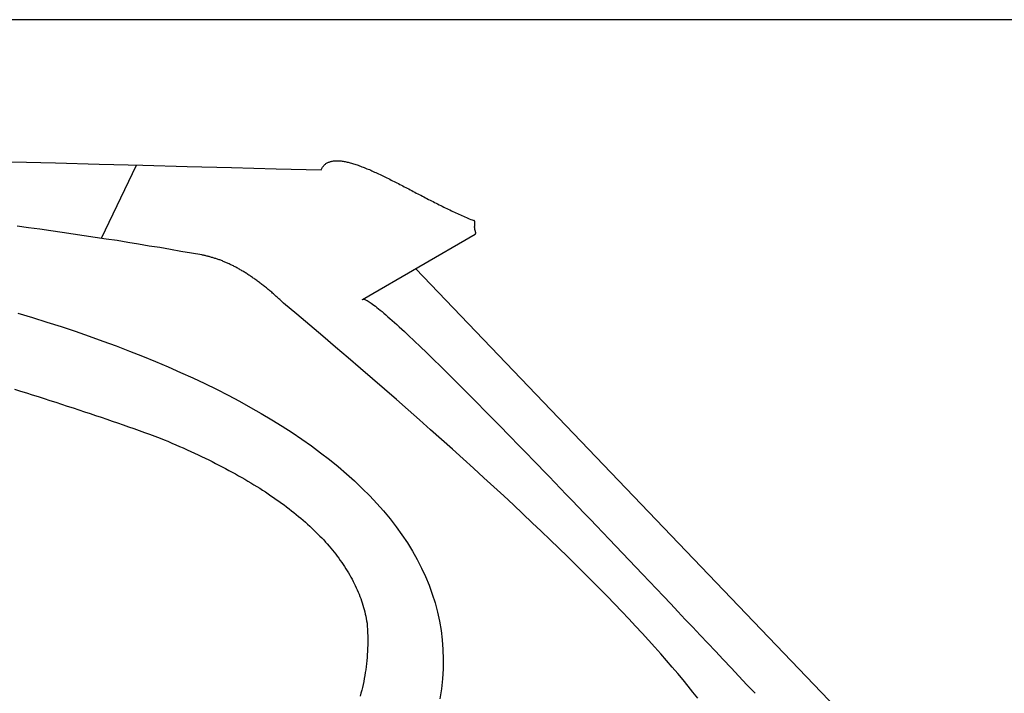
# Model space of a CAD drawing. Extents: x 1067 to 6773, y 5791 to 11816.
# Tile 55 of 56: x 5056 to 5662, y 11401 to 11816. Entities that reach past the tile are written whole.
import ezdxf

# ---------------------------------------------------------------- set-up
doc = ezdxf.new("R2010")
doc.units = 0
doc.layers.get('0').update_dxf_attribs({"linetype": 'CONTINUOUS'})
doc.layers.add('CAR', color=10, linetype='CONTINUOUS')

msp = doc.modelspace()

# ---------------------------------------------------------------- linework, layer by layer
msp.add_line((5822.78, 11815.9), (2672.77, 11815.9))
at = {"layer": 'CAR'}
for p, q in [((5106.65, 11681.35), (5128.25, 11726.44)), ((5336.61, 11683.75), (5267.24, 11643.37)), ((5300.15, 11662.53), (5569.46, 11381.24))]:
    msp.add_line(p, q, dxfattribs=at)
for points in [[(5051.62, 11728.4, 0), (5078.34, 11727.7, 0), (5105.22, 11727, 0), (5132.24, 11726.3, 0), (5159.42, 11725.6, 0), (5186.75, 11724.9, 0), (5214.23, 11724.2, 0), (5241.87, 11723.4, 0)], [(5241.87, 11723.4, 0), (5242.07, 11723.9, 0), (5242.28, 11724.3, 0), (5242.51, 11724.7, 0), (5242.75, 11725.1, 0), (5243, 11725.5, 0), (5243.27, 11725.8, 0), (5243.56, 11726.2, 0), (5243.85, 11726.5, 0), (5244.17, 11726.8, 0), (5244.49, 11727, 0), (5244.83, 11727.3, 0), (5245.18, 11727.5, 0), (5245.54, 11727.8, 0), (5245.92, 11728, 0), (5246.31, 11728.2, 0), (5246.71, 11728.3, 0), (5247.13, 11728.5, 0), (5247.56, 11728.6, 0), (5248, 11728.7, 0), (5248.45, 11728.8, 0), (5248.91, 11728.9, 0), (5249.39, 11729, 0), (5249.88, 11729.1, 0), (5250.37, 11729.1, 0), (5250.88, 11729.1, 0), (5251.41, 11729.1, 0), (5251.94, 11729.1, 0), (5252.48, 11729.1, 0), (5253.04, 11729.1, 0), (5253.6, 11729, 0), (5254.18, 11729, 0), (5254.76, 11728.9, 0), (5255.36, 11728.8, 0), (5255.96, 11728.7, 0), (5256.58, 11728.6, 0), (5257.2, 11728.5, 0), (5257.84, 11728.3, 0), (5258.48, 11728.2, 0), (5259.14, 11728, 0), (5259.8, 11727.8, 0), (5260.47, 11727.6, 0), (5261.15, 11727.4, 0), (5261.84, 11727.2, 0), (5262.54, 11727, 0), (5263.24, 11726.8, 0), (5263.96, 11726.5, 0), (5264.68, 11726.3, 0), (5265.41, 11726, 0), (5266.15, 11725.7, 0), (5266.89, 11725.4, 0), (5267.65, 11725.2, 0), (5268.41, 11724.9, 0), (5269.18, 11724.5, 0), (5269.95, 11724.2, 0), (5270.73, 11723.9, 0), (5271.52, 11723.6, 0), (5272.32, 11723.2, 0), (5273.12, 11722.9, 0), (5273.93, 11722.5, 0), (5274.74, 11722.1, 0), (5275.56, 11721.8, 0), (5276.39, 11721.4, 0), (5277.22, 11721, 0), (5278.06, 11720.6, 0), (5278.9, 11720.2, 0), (5279.75, 11719.8, 0), (5280.6, 11719.4, 0), (5281.46, 11718.9, 0), (5282.33, 11718.5, 0), (5283.19, 11718.1, 0), (5284.07, 11717.7, 0), (5284.94, 11717.2, 0), (5285.83, 11716.8, 0), (5286.71, 11716.3, 0), (5287.6, 11715.9, 0), (5288.49, 11715.4, 0), (5289.39, 11715, 0), (5290.29, 11714.5, 0), (5291.2, 11714, 0), (5292.1, 11713.6, 0), (5293.01, 11713.1, 0), (5293.93, 11712.6, 0), (5294.84, 11712.1, 0), (5295.76, 11711.7, 0), (5296.68, 11711.2, 0), (5297.61, 11710.7, 0), (5298.53, 11710.2, 0), (5299.46, 11709.7, 0), (5300.39, 11709.2, 0), (5301.32, 11708.8, 0), (5302.25, 11708.3, 0), (5303.19, 11707.8, 0), (5304.12, 11707.3, 0), (5305.06, 11706.8, 0), (5306, 11706.3, 0), (5306.94, 11705.8, 0), (5307.88, 11705.3, 0), (5308.82, 11704.9, 0), (5309.76, 11704.4, 0), (5310.7, 11703.9, 0), (5311.64, 11703.4, 0), (5312.58, 11702.9, 0), (5313.52, 11702.5, 0), (5314.46, 11702, 0), (5315.4, 11701.5, 0), (5316.34, 11701.1, 0), (5317.28, 11700.6, 0), (5318.22, 11700.1, 0), (5319.16, 11699.7, 0), (5320.09, 11699.2, 0), (5321.03, 11698.8, 0), (5321.96, 11698.3, 0), (5322.89, 11697.9, 0), (5323.82, 11697.5, 0), (5324.75, 11697, 0), (5325.68, 11696.6, 0), (5326.6, 11696.2, 0), (5327.52, 11695.8, 0), (5328.44, 11695.4, 0), (5329.36, 11694.9, 0), (5330.27, 11694.6, 0), (5331.18, 11694.2, 0), (5332.09, 11693.8, 0), (5332.99, 11693.4, 0), (5333.89, 11693, 0), (5334.79, 11692.7, 0), (5335.68, 11692.3, 0)], [(5336.61, 11683.7, 0), (5336.65, 11683.8, 0), (5336.69, 11683.8, 0), (5336.72, 11683.9, 0), (5336.76, 11683.9, 0), (5336.78, 11684, 0), (5336.81, 11684, 0), (5336.83, 11684, 0), (5336.86, 11684.1, 0), (5336.88, 11684.1, 0), (5336.89, 11684.2, 0), (5336.91, 11684.2, 0), (5336.92, 11684.3, 0), (5336.93, 11684.3, 0), (5336.94, 11684.4, 0), (5336.95, 11684.4, 0), (5336.96, 11684.5, 0), (5336.96, 11684.5, 0), (5336.96, 11684.5, 0), (5336.96, 11684.6, 0), (5336.96, 11684.6, 0), (5336.96, 11684.7, 0), (5336.96, 11684.7, 0), (5336.96, 11684.8, 0), (5336.95, 11684.8, 0), (5336.94, 11684.9, 0), (5336.94, 11684.9, 0), (5336.93, 11685, 0), (5336.92, 11685, 0), (5336.91, 11685.1, 0), (5336.9, 11685.1, 0), (5336.89, 11685.2, 0), (5336.88, 11685.2, 0), (5336.86, 11685.3, 0), (5336.85, 11685.3, 0), (5336.84, 11685.4, 0), (5336.82, 11685.4, 0), (5336.81, 11685.5, 0), (5336.79, 11685.5, 0), (5336.78, 11685.6, 0), (5336.76, 11685.6, 0), (5336.74, 11685.7, 0), (5336.73, 11685.8, 0), (5336.71, 11685.8, 0), (5336.7, 11685.9, 0), (5336.68, 11685.9, 0), (5336.66, 11686, 0), (5336.65, 11686, 0), (5336.63, 11686.1, 0), (5336.61, 11686.1, 0), (5336.6, 11686.2, 0), (5336.58, 11686.3, 0), (5336.56, 11686.3, 0), (5336.55, 11686.4, 0), (5336.53, 11686.4, 0), (5336.52, 11686.5, 0), (5336.5, 11686.6, 0), (5336.49, 11686.6, 0), (5336.47, 11686.7, 0), (5336.46, 11686.7, 0), (5336.45, 11686.8, 0), (5336.43, 11686.8, 0), (5336.42, 11686.9, 0), (5336.41, 11687, 0), (5336.4, 11687, 0), (5336.39, 11687.1, 0), (5336.37, 11687.2, 0), (5336.36, 11687.2, 0), (5336.35, 11687.3, 0), (5336.35, 11687.3, 0), (5336.34, 11687.4, 0), (5336.33, 11687.5, 0), (5336.32, 11687.5, 0), (5336.31, 11687.6, 0), (5336.31, 11687.7, 0), (5336.3, 11687.7, 0), (5336.3, 11687.8, 0), (5336.29, 11687.8, 0), (5336.29, 11687.9, 0), (5336.28, 11688, 0), (5336.28, 11688, 0), (5336.28, 11688.1, 0), (5336.28, 11688.2, 0), (5336.27, 11688.2, 0), (5336.27, 11688.3, 0), (5336.27, 11688.4, 0), (5336.27, 11688.4, 0), (5336.27, 11688.5, 0), (5336.28, 11688.5, 0), (5336.28, 11688.6, 0), (5336.28, 11688.7, 0), (5336.28, 11688.7, 0), (5336.29, 11688.8, 0), (5336.29, 11688.9, 0), (5336.29, 11688.9, 0), (5336.3, 11689, 0), (5336.3, 11689.1, 0), (5336.31, 11689.1, 0), (5336.31, 11689.2, 0), (5336.32, 11689.3, 0), (5336.33, 11689.3, 0), (5336.33, 11689.4, 0), (5336.34, 11689.5, 0), (5336.35, 11689.5, 0), (5336.36, 11689.6, 0), (5336.36, 11689.6, 0), (5336.37, 11689.7, 0), (5336.38, 11689.8, 0), (5336.39, 11689.8, 0), (5336.39, 11689.9, 0), (5336.4, 11690, 0), (5336.41, 11690, 0), (5336.42, 11690.1, 0), (5336.42, 11690.1, 0), (5336.43, 11690.2, 0), (5336.44, 11690.3, 0), (5336.45, 11690.3, 0), (5336.45, 11690.4, 0), (5336.46, 11690.4, 0), (5336.46, 11690.5, 0), (5336.47, 11690.6, 0), (5336.47, 11690.6, 0), (5336.48, 11690.7, 0), (5336.48, 11690.7, 0), (5336.49, 11690.8, 0), (5336.49, 11690.9, 0), (5336.49, 11690.9, 0), (5336.49, 11691, 0), (5336.49, 11691, 0), (5336.49, 11691.1, 0), (5336.49, 11691.1, 0), (5336.48, 11691.2, 0), (5336.48, 11691.2, 0), (5336.47, 11691.3, 0), (5336.47, 11691.3, 0), (5336.46, 11691.4, 0), (5336.45, 11691.4, 0), (5336.44, 11691.5, 0), (5336.43, 11691.5, 0), (5336.41, 11691.6, 0), (5336.4, 11691.6, 0), (5336.38, 11691.7, 0), (5336.36, 11691.7, 0), (5336.34, 11691.8, 0), (5336.32, 11691.8, 0), (5336.29, 11691.8, 0), (5336.26, 11691.9, 0), (5336.24, 11691.9, 0), (5336.2, 11692, 0), (5336.17, 11692, 0), (5336.13, 11692, 0), (5336.09, 11692.1, 0), (5336.05, 11692.1, 0), (5336.01, 11692.1, 0), (5335.96, 11692.2, 0), (5335.91, 11692.2, 0), (5335.86, 11692.2, 0), (5335.8, 11692.3, 0), (5335.74, 11692.3, 0), (5335.68, 11692.3, 0)], [(5168.41, 11671.1, 0), (5162.03, 11672.2, 0), (5155.61, 11673.3, 0), (5149.16, 11674.4, 0), (5142.66, 11675.6, 0), (5136.13, 11676.6, 0), (5129.56, 11677.7, 0), (5122.95, 11678.8, 0), (5116.3, 11679.9, 0), (5109.62, 11680.9, 0), (5102.89, 11681.9, 0), (5096.13, 11682.9, 0), (5089.33, 11683.9, 0), (5082.5, 11684.9, 0), (5075.62, 11685.9, 0), (5068.7, 11686.9, 0), (5061.75, 11687.8, 0), (5054.76, 11688.8, 0)], [(5218.62, 11641.5, 0), (5218.07, 11642.1, 0), (5217.51, 11642.6, 0), (5216.96, 11643.1, 0), (5216.41, 11643.6, 0), (5215.85, 11644.1, 0), (5215.3, 11644.7, 0), (5214.75, 11645.2, 0), (5214.2, 11645.6, 0), (5213.65, 11646.1, 0), (5213.09, 11646.6, 0), (5212.55, 11647.1, 0), (5212, 11647.6, 0), (5211.45, 11648.1, 0), (5210.9, 11648.5, 0), (5210.35, 11649, 0), (5209.8, 11649.5, 0), (5209.26, 11649.9, 0), (5208.71, 11650.4, 0), (5208.17, 11650.8, 0), (5207.62, 11651.2, 0), (5207.08, 11651.7, 0), (5206.53, 11652.1, 0), (5205.99, 11652.5, 0), (5205.45, 11653, 0), (5204.91, 11653.4, 0), (5204.37, 11653.8, 0), (5203.83, 11654.2, 0), (5203.29, 11654.6, 0), (5202.75, 11655, 0), (5202.21, 11655.4, 0), (5201.67, 11655.8, 0), (5201.13, 11656.2, 0), (5200.59, 11656.5, 0), (5200.06, 11656.9, 0), (5199.52, 11657.3, 0), (5198.99, 11657.7, 0), (5198.45, 11658, 0), (5197.92, 11658.4, 0), (5197.38, 11658.7, 0), (5196.85, 11659.1, 0), (5196.32, 11659.4, 0), (5195.79, 11659.8, 0), (5195.25, 11660.1, 0), (5194.72, 11660.4, 0), (5194.19, 11660.8, 0), (5193.66, 11661.1, 0), (5193.13, 11661.4, 0), (5192.61, 11661.7, 0), (5192.08, 11662, 0), (5191.55, 11662.3, 0), (5191.02, 11662.6, 0), (5190.5, 11662.9, 0), (5189.97, 11663.2, 0), (5189.45, 11663.5, 0), (5188.92, 11663.7, 0), (5188.4, 11664, 0), (5187.87, 11664.3, 0), (5187.35, 11664.5, 0), (5186.83, 11664.8, 0), (5186.31, 11665.1, 0), (5185.79, 11665.3, 0), (5185.27, 11665.6, 0), (5184.75, 11665.8, 0), (5184.23, 11666, 0), (5183.71, 11666.3, 0), (5183.19, 11666.5, 0), (5182.67, 11666.7, 0), (5182.15, 11666.9, 0), (5181.64, 11667.1, 0), (5181.12, 11667.4, 0), (5180.61, 11667.6, 0), (5180.09, 11667.8, 0), (5179.58, 11668, 0), (5179.06, 11668.1, 0), (5178.55, 11668.3, 0), (5178.04, 11668.5, 0), (5177.53, 11668.7, 0), (5177.01, 11668.9, 0), (5176.5, 11669, 0), (5175.99, 11669.2, 0), (5175.48, 11669.3, 0), (5174.98, 11669.5, 0), (5174.47, 11669.6, 0), (5173.96, 11669.8, 0), (5173.45, 11669.9, 0), (5172.94, 11670.1, 0), (5172.44, 11670.2, 0), (5171.93, 11670.3, 0), (5171.43, 11670.4, 0), (5170.92, 11670.5, 0), (5170.42, 11670.7, 0), (5169.92, 11670.8, 0), (5169.41, 11670.9, 0), (5168.91, 11671, 0), (5168.41, 11671.1, 0)], [(5267.24, 11643.4, 0), (5267.35, 11643.6, 0), (5267.51, 11643.7, 0), (5267.73, 11643.8, 0), (5267.99, 11643.8, 0), (5268.31, 11643.8, 0), (5268.68, 11643.7, 0), (5269.1, 11643.5, 0), (5269.58, 11643.3, 0), (5270.1, 11643, 0), (5270.68, 11642.7, 0), (5271.31, 11642.3, 0), (5271.99, 11641.9, 0), (5272.72, 11641.4, 0), (5273.5, 11640.8, 0), (5274.34, 11640.2, 0), (5275.22, 11639.5, 0), (5276.16, 11638.8, 0), (5277.15, 11638, 0), (5278.2, 11637.1, 0), (5279.29, 11636.2, 0), (5280.44, 11635.3, 0), (5281.63, 11634.2, 0), (5282.88, 11633.1, 0), (5284.18, 11632, 0), (5285.54, 11630.8, 0), (5286.94, 11629.5, 0), (5288.4, 11628.2, 0), (5289.9, 11626.8, 0), (5291.46, 11625.4, 0), (5293.08, 11623.9, 0), (5294.74, 11622.3, 0), (5296.45, 11620.7, 0), (5298.22, 11619.1, 0), (5300.04, 11617.3, 0), (5301.91, 11615.5, 0), (5303.83, 11613.7, 0), (5305.8, 11611.8, 0), (5307.83, 11609.8, 0), (5309.91, 11607.8, 0), (5312.03, 11605.7, 0), (5314.21, 11603.6, 0), (5316.45, 11601.4, 0), (5318.73, 11599.1, 0), (5321.07, 11596.8, 0), (5323.45, 11594.4, 0), (5325.89, 11592, 0), (5328.38, 11589.5, 0), (5330.93, 11587, 0), (5333.52, 11584.4, 0), (5336.17, 11581.7, 0), (5338.86, 11579, 0), (5341.61, 11576.2, 0), (5344.41, 11573.3, 0), (5347.27, 11570.4, 0), (5350.17, 11567.5, 0), (5353.13, 11564.5, 0), (5356.14, 11561.4, 0), (5359.2, 11558.3, 0), (5362.31, 11555.1, 0), (5365.47, 11551.8, 0), (5368.69, 11548.5, 0), (5371.95, 11545.2, 0), (5375.27, 11541.7, 0), (5378.64, 11538.2, 0), (5382.06, 11534.7, 0), (5385.54, 11531.1, 0), (5389.06, 11527.4, 0), (5392.64, 11523.7, 0), (5396.27, 11519.9, 0), (5399.95, 11516.1, 0), (5403.68, 11512.2, 0), (5407.47, 11508.3, 0), (5411.3, 11504.3, 0), (5415.19, 11500.2, 0), (5419.13, 11496.1, 0), (5423.12, 11491.9, 0), (5427.16, 11487.6, 0), (5431.26, 11483.3, 0), (5435.4, 11479, 0), (5439.6, 11474.6, 0), (5443.85, 11470.1, 0), (5448.15, 11465.5, 0), (5452.51, 11461, 0), (5456.91, 11456.3, 0), (5461.37, 11451.6, 0), (5465.88, 11446.8, 0), (5470.44, 11442, 0), (5475.05, 11437.1, 0), (5479.71, 11432.2, 0), (5484.43, 11427.2, 0), (5489.19, 11422.1, 0), (5494.01, 11417, 0), (5498.88, 11411.8, 0), (5503.8, 11406.6, 0), (5508.78, 11401.3, 0)], [(5473.48, 11398.2, 0), (5470.59, 11401.9, 0), (5467.59, 11405.7, 0), (5464.47, 11409.5, 0), (5461.23, 11413.4, 0), (5457.88, 11417.4, 0), (5454.4, 11421.4, 0), (5450.81, 11425.5, 0), (5447.1, 11429.7, 0), (5443.27, 11434, 0), (5439.33, 11438.3, 0), (5435.26, 11442.7, 0), (5431.08, 11447.2, 0), (5426.78, 11451.7, 0), (5422.36, 11456.3, 0), (5417.82, 11461, 0), (5413.17, 11465.7, 0), (5408.4, 11470.6, 0), (5403.5, 11475.5, 0), (5398.5, 11480.4, 0), (5393.37, 11485.5, 0), (5388.12, 11490.6, 0), (5382.76, 11495.8, 0), (5377.28, 11501, 0), (5371.68, 11506.3, 0), (5365.96, 11511.7, 0), (5360.13, 11517.2, 0), (5354.17, 11522.8, 0), (5348.1, 11528.4, 0), (5341.91, 11534, 0), (5335.6, 11539.8, 0), (5329.18, 11545.6, 0), (5322.64, 11551.5, 0), (5315.97, 11557.5, 0), (5309.19, 11563.5, 0), (5302.3, 11569.6, 0), (5295.28, 11575.8, 0), (5288.15, 11582.1, 0), (5280.89, 11588.4, 0), (5273.52, 11594.8, 0), (5266.03, 11601.3, 0), (5258.43, 11607.8, 0), (5250.7, 11614.4, 0), (5242.86, 11621.1, 0), (5234.9, 11627.8, 0), (5226.82, 11634.7, 0), (5218.62, 11641.5, 0)], [(5055.32, 11635.3, 0), (5064.29, 11632.6, 0), (5073.16, 11629.8, 0), (5081.92, 11627, 0), (5090.57, 11624.1, 0), (5099.1, 11621.1, 0), (5107.51, 11618.1, 0), (5115.8, 11615.1, 0), (5123.97, 11611.9, 0), (5132.01, 11608.8, 0), (5139.93, 11605.5, 0), (5147.72, 11602.2, 0), (5155.37, 11598.8, 0), (5162.89, 11595.4, 0), (5170.27, 11591.9, 0), (5177.51, 11588.4, 0), (5184.61, 11584.8, 0), (5191.56, 11581.1, 0), (5198.36, 11577.3, 0), (5205.01, 11573.5, 0), (5211.5, 11569.7, 0), (5217.83, 11565.8, 0), (5224, 11561.8, 0), (5230.01, 11557.7, 0), (5235.85, 11553.6, 0), (5241.52, 11549.4, 0), (5247.01, 11545.1, 0), (5252.32, 11540.8, 0), (5257.45, 11536.4, 0), (5262.4, 11532, 0), (5267.16, 11527.4, 0), (5271.73, 11522.9, 0), (5276.1, 11518.2, 0), (5280.27, 11513.5, 0), (5284.24, 11508.7, 0), (5288, 11503.8, 0), (5291.56, 11498.9, 0), (5294.89, 11493.9, 0), (5298.01, 11488.8, 0), (5300.91, 11483.7, 0), (5303.58, 11478.4, 0), (5306.02, 11473.2, 0), (5308.23, 11467.8, 0), (5310.2, 11462.4, 0), (5311.92, 11456.9, 0), (5313.4, 11451.3, 0), (5314.63, 11445.6, 0), (5315.61, 11439.9, 0), (5316.32, 11434.1, 0), (5316.77, 11428.3, 0), (5316.95, 11422.3, 0), (5316.86, 11416.3, 0), (5316.49, 11410.2, 0), (5315.84, 11404.1, 0), (5314.9, 11397.8, 0)], [(5053.19, 11588.5, 0), (5056.87, 11587.3, 0), (5060.53, 11586.2, 0), (5064.18, 11585, 0), (5067.81, 11583.9, 0), (5071.42, 11582.7, 0), (5075.02, 11581.6, 0), (5078.6, 11580.4, 0), (5082.15, 11579.3, 0), (5085.69, 11578.1, 0), (5089.21, 11577, 0), (5092.71, 11575.8, 0), (5096.19, 11574.6, 0), (5099.66, 11573.5, 0), (5103.1, 11572.3, 0), (5106.52, 11571.2, 0), (5109.92, 11570, 0), (5113.3, 11568.8, 0), (5116.66, 11567.7, 0), (5120, 11566.5, 0), (5123.31, 11565.4, 0), (5126.61, 11564.2, 0), (5129.88, 11563, 0), (5133.13, 11561.9, 0), (5136.36, 11560.7, 0), (5139.56, 11559.5, 0), (5142.74, 11558.4, 0)], [(5142.74, 11558.4, 0), (5145.18, 11557.4, 0), (5147.6, 11556.4, 0), (5150, 11555.3, 0), (5152.37, 11554.3, 0), (5154.72, 11553.3, 0), (5157.04, 11552.3, 0), (5159.34, 11551.2, 0), (5161.62, 11550.2, 0), (5163.87, 11549.1, 0), (5166.1, 11548.1, 0), (5168.31, 11547.1, 0), (5170.5, 11546, 0), (5172.66, 11544.9, 0), (5174.79, 11543.9, 0), (5176.91, 11542.8, 0), (5179, 11541.7, 0), (5181.06, 11540.7, 0), (5183.11, 11539.6, 0), (5185.13, 11538.5, 0), (5187.13, 11537.4, 0), (5189.1, 11536.3, 0), (5191.05, 11535.2, 0), (5192.97, 11534.1, 0), (5194.88, 11533, 0), (5196.76, 11531.9, 0), (5198.61, 11530.8, 0), (5200.44, 11529.7, 0), (5202.25, 11528.6, 0), (5204.04, 11527.5, 0), (5205.8, 11526.3, 0), (5207.54, 11525.2, 0), (5209.26, 11524.1, 0), (5210.95, 11522.9, 0), (5212.62, 11521.8, 0), (5214.26, 11520.6, 0), (5215.88, 11519.5, 0), (5217.48, 11518.3, 0), (5219.06, 11517.2, 0), (5220.61, 11516, 0), (5222.14, 11514.9, 0), (5223.64, 11513.7, 0), (5225.12, 11512.5, 0), (5226.58, 11511.3, 0), (5228.01, 11510.2, 0), (5229.42, 11509, 0), (5230.81, 11507.8, 0), (5232.18, 11506.6, 0), (5233.52, 11505.4, 0), (5234.83, 11504.2, 0), (5236.13, 11503, 0), (5237.4, 11501.8, 0), (5238.64, 11500.5, 0), (5239.87, 11499.3, 0), (5241.07, 11498.1, 0), (5242.24, 11496.9, 0), (5243.4, 11495.7, 0), (5244.53, 11494.4, 0), (5245.63, 11493.2, 0), (5246.71, 11491.9, 0), (5247.77, 11490.7, 0), (5248.81, 11489.4, 0), (5249.82, 11488.2, 0), (5250.81, 11486.9, 0), (5251.78, 11485.7, 0), (5252.72, 11484.4, 0), (5253.64, 11483.1, 0), (5254.53, 11481.9, 0), (5255.4, 11480.6, 0), (5256.25, 11479.3, 0), (5257.08, 11478, 0), (5257.88, 11476.7, 0), (5258.66, 11475.4, 0), (5259.41, 11474.1, 0), (5260.14, 11472.8, 0), (5260.85, 11471.5, 0), (5261.54, 11470.2, 0), (5262.2, 11468.9, 0), (5262.83, 11467.6, 0), (5263.45, 11466.3, 0), (5264.04, 11464.9, 0), (5264.61, 11463.6, 0), (5265.15, 11462.3, 0), (5265.67, 11460.9, 0), (5266.17, 11459.6, 0), (5266.64, 11458.2, 0), (5267.09, 11456.9, 0), (5267.52, 11455.5, 0), (5267.92, 11454.2, 0), (5268.3, 11452.8, 0), (5268.66, 11451.4, 0), (5268.99, 11450.1, 0), (5269.3, 11448.7, 0), (5269.58, 11447.3, 0), (5269.85, 11445.9, 0), (5270.09, 11444.5, 0)], [(5270.09, 11444.5, 0), (5270.23, 11442.6, 0), (5270.34, 11440.6, 0), (5270.42, 11438.6, 0), (5270.48, 11436.7, 0), (5270.51, 11434.7, 0), (5270.51, 11432.8, 0), (5270.48, 11430.9, 0), (5270.43, 11429, 0), (5270.35, 11427.1, 0), (5270.24, 11425.2, 0), (5270.11, 11423.3, 0), (5269.95, 11421.4, 0), (5269.76, 11419.5, 0), (5269.54, 11417.7, 0), (5269.29, 11415.8, 0), (5269.02, 11414, 0), (5268.72, 11412.2, 0), (5268.4, 11410.3, 0), (5268.04, 11408.5, 0), (5267.66, 11406.7, 0), (5267.25, 11404.9, 0), (5266.81, 11403.2, 0), (5266.35, 11401.4, 0), (5265.86, 11399.6, 0)]]:
    msp.add_polyline3d(points, dxfattribs=at)

doc.saveas('drawing.dxf')
